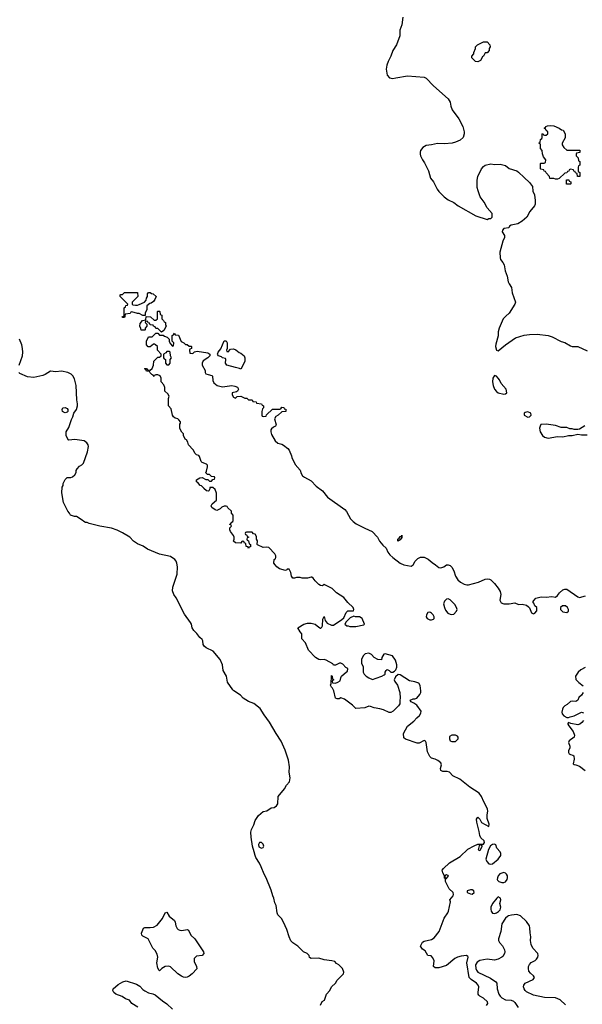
# Model space of a CAD drawing. Header units: inches. Extents: x 1861287 to 2052918, y 204622 to 437896.
# Tile 209 of 215: x 2011878 to 2017959, y 392562 to 403203. Entities that reach past the tile are written whole.
import ezdxf

# ---------------------------------------------------------------- set-up
doc = ezdxf.new("R2010")
doc.units = ezdxf.units.IN
doc.header["$MEASUREMENT"] = 0
doc.layers.add('C0319', color=7, linetype='Continuous')
doc.layers.add('C0410', color=7, linetype='Continuous')

msp = doc.modelspace()

# ---------------------------------------------------------------- linework, layer by layer
at = {"layer": 'C0319', "color": 5}
for points, elevation in [([(2013015, 400000), (2013014, 399990), (2013010, 399986), (2012990, 399986), (2012986, 399990), (2013002, 399998), (2013003, 400000)], 140), ([(2013414, 400000), (2013414, 399970), (2013433, 399953), (2013438, 399938), (2013454, 399930), (2013454, 399910), (2013462, 399890), (2013437, 399843), (2013410, 399826), (2013370, 399866), (2013350, 399866), (2013342, 399882), (2013326, 399890), (2013322, 399902), (2013287, 399907), (2013282, 399922), (2013266, 399926), (2013262, 399942), (2013250, 399946), (2013238, 399942), (2013234, 399930), (2013254, 399914), (2013254, 399890), (2013234, 399870), (2013234, 399850), (2013230, 399846), (2013190, 399846), (2013187, 399867), (2013178, 399890), (2013180, 399920), (2013207, 399953), (2013242, 399958), (2013246, 399994), (2013292, 399992), (2013330, 399954), (2013350, 399954), (2013366, 399970), (2013366, 400000)], 140), ([(2017134, 400000), (2017103, 399970), (2017061, 399870), (2017051, 399830), (2017050, 399786), (2017023, 399697), (2017021, 399670), (2017030, 399632), (2017050, 399626), (2017130, 399690), (2017237, 399763), (2017330, 399793), (2017390, 399801), (2017470, 399804), (2017590, 399790), (2017635, 399775), (2017730, 399726), (2017770, 399716), (2017830, 399678), (2017850, 399671), (2017910, 399672), (2018010, 399625)], 160), ([(2016924, 392550), (2016939, 392570), (2016933, 392590), (2016890, 392629), (2016850, 392649), (2016840, 392660), (2016834, 392670), (2016833, 392690), (2016841, 392750), (2016833, 392770), (2016816, 392790), (2016756, 392830), (2016737, 392850), (2016710, 393010), (2016724, 393070), (2016720, 393080), (2016709, 393089), (2016650, 393083), (2016610, 393072), (2016583, 393057), (2016490, 392983), (2016410, 392957), (2016370, 392955), (2016350, 392970), (2016358, 393030), (2016344, 393064), (2016325, 393085), (2016290, 393090), (2016259, 393139), (2016230, 393159), (2016210, 393190), (2016230, 393233), (2016250, 393245), (2016330, 393262), (2016359, 393281), (2016411, 393349), (2016467, 393493), (2016505, 393550), (2016512, 393570), (2016533, 393670), (2016529, 393690), (2016565, 393735), (2016568, 393750), (2016563, 393770), (2016519, 393810), (2016482, 393890), (2016480, 393920), (2016490, 393922), (2016513, 393950), (2016510, 393955), (2016490, 393962), (2016472, 393950), (2016478, 393922), (2016470, 393926), (2016469, 393950), (2016450, 393982), (2016445, 394010), (2016459, 394030), (2016523, 394090), (2016639, 394161), (2016721, 394239), (2016790, 394275), (2016830, 394291), (2016890, 394292), (2016902, 394310), (2016898, 394330), (2016862, 394362), (2016850, 394388), (2016844, 394430), (2016818, 394530), (2016816, 394564), (2016830, 394583), (2016850, 394563), (2016870, 394528), (2016950, 394482), (2016952, 394510), (2016930, 394570), (2016930, 394610), (2016937, 394650), (2016936, 394670), (2016928, 394690), (2016893, 394750), (2016869, 394809), (2016843, 394843), (2016745, 394910), (2016636, 394996), (2016559, 395030), (2016522, 395070), (2016498, 395078), (2016450, 395079), (2016429, 395089), (2016426, 395110), (2016436, 395150), (2016429, 395170), (2016398, 395198), (2016370, 395212), (2016330, 395223), (2016310, 395240), (2016286, 395290), (2016272, 395390), (2016264, 395404), (2016250, 395413), (2016195, 395385), (2016175, 395385), (2016047, 395427), (2016030, 395441), (2016027, 395490), (2016070, 395567), (2016139, 395621), (2016170, 395659), (2016198, 395682), (2016213, 395710), (2016217, 395730), (2016170, 395794), (2016138, 395818), (2016109, 395830), (2016098, 395850), (2016130, 395863), (2016150, 395863), (2016170, 395870), (2016203, 395910), (2016213, 395930), (2016215, 395950), (2016206, 396006), (2016192, 396032), (2016150, 396047), (2016090, 396058), (2015990, 396124), (2015970, 396128), (2015940, 396100), (2015925, 396070), (2015931, 396050), (2015963, 396010), (2015987, 395930), (2015991, 395870), (2015986, 395850), (2015986, 395810), (2015973, 395787), (2015913, 395730), (2015890, 395715), (2015870, 395714), (2015810, 395744), (2015770, 395756), (2015710, 395766), (2015670, 395781), (2015650, 395783), (2015610, 395767), (2015510, 395759), (2015474, 395794), (2015390, 395859), (2015350, 395875), (2015330, 395862), (2015310, 395862), (2015290, 395869), (2015274, 395950), (2015260, 395980), (2015249, 395990), (2015238, 396010), (2015246, 396030), (2015248, 396110), (2015250, 396114), (2015254, 396110), (2015258, 396078), (2015274, 396070), (2015258, 396062), (2015254, 396050), (2015258, 396038), (2015290, 396034), (2015316, 396044), (2015342, 396058), (2015348, 396090), (2015358, 396110), (2015410, 396154), (2015422, 396158), (2015426, 396190), (2015403, 396203), (2015370, 396238), (2015350, 396248), (2015333, 396247), (2015290, 396228), (2015270, 396226), (2015262, 396242), (2015190, 396282), (2015168, 396288), (2015130, 396285), (2015111, 396289), (2015074, 396310), (2014999, 396390), (2014969, 396469), (2014928, 396510), (2014927, 396567), (2014910, 396586), (2014886, 396630), (2014950, 396671), (2014990, 396681), (2015030, 396681), (2015070, 396671), (2015110, 396638), (2015130, 396626), (2015133, 396627), (2015143, 396637), (2015150, 396654), (2015156, 396724), (2015170, 396752), (2015181, 396710), (2015202, 396682), (2015250, 396659), (2015270, 396658), (2015360, 396720), (2015380, 396740), (2015405, 396795), (2015426, 396814), (2015486, 396814), (2015488, 396830), (2015482, 396850), (2015426, 396906), (2015380, 396960), (2015302, 397010), (2015257, 397057), (2015170, 397098), (2015150, 397086), (2015130, 397088), (2015110, 397098), (2015070, 397138), (2015050, 397169), (2015037, 397177), (2015030, 397179), (2014989, 397169), (2014930, 397169), (2014910, 397175), (2014870, 397175), (2014850, 397168), (2014830, 397169), (2014815, 397190), (2014808, 397230), (2014790, 397266), (2014770, 397266), (2014764, 397256), (2014750, 397249), (2014688, 397270), (2014658, 397290), (2014638, 397310), (2014626, 397330), (2014628, 397370), (2014642, 397378), (2014647, 397393), (2014648, 397410), (2014635, 397430), (2014570, 397498), (2014550, 397502), (2014510, 397498), (2014450, 397526), (2014446, 397530), (2014448, 397570), (2014438, 397590), (2014436, 397616), (2014422, 397642), (2014407, 397647), (2014390, 397666), (2014330, 397666), (2014318, 397662), (2014314, 397650), (2014318, 397638), (2014333, 397633), (2014338, 397618), (2014354, 397610), (2014338, 397602), (2014334, 397590), (2014338, 397578), (2014352, 397572), (2014358, 397538), (2014374, 397530), (2014373, 397507), (2014358, 397502), (2014352, 397488), (2014346, 397494), (2014346, 397506), (2014326, 397510), (2014322, 397542), (2014307, 397547), (2014302, 397562), (2014290, 397566), (2014278, 397562), (2014270, 397546), (2014210, 397549), (2014190, 397566), (2014198, 397590), (2014198, 397610), (2014189, 397630), (2014155, 397670), (2014149, 397691), (2014149, 397711), (2014166, 397730), (2014162, 397742), (2014150, 397746), (2014148, 397752), (2014162, 397758), (2014170, 397774), (2014182, 397778), (2014186, 397790), (2014186, 397850), (2014166, 397870), (2014166, 397890), (2014127, 397927), (2014122, 397942), (2014110, 397946), (2014090, 397946), (2014064, 397936), (2014044, 397916), (2014010, 397899), (2013990, 397906), (2013955, 397930), (2013949, 397950), (2013958, 397970), (2014006, 398010), (2014007, 398087), (2013990, 398126), (2013967, 398147), (2013934, 398146), (2013934, 398134), (2013922, 398110), (2013914, 398106), (2013898, 398110), (2013870, 398135), (2013865, 398145), (2013844, 398164), (2013829, 398170), (2013802, 398202), (2013789, 398210), (2013789, 398231), (2013826, 398250), (2013850, 398256), (2013890, 398234), (2013913, 398233), (2013930, 398214), (2013950, 398214), (2013967, 398233), (2013982, 398238), (2013986, 398250), (2013982, 398262), (2013950, 398266), (2013930, 398286), (2013907, 398287), (2013890, 398306), (2013898, 398322), (2013909, 398370), (2013908, 398390), (2013899, 398399), (2013850, 398419), (2013839, 398430), (2013823, 398483), (2013814, 398494), (2013790, 398502), (2013774, 398514), (2013754, 398554), (2013704, 398610), (2013697, 398637), (2013682, 398662), (2013668, 398670), (2013648, 398710), (2013647, 398727), (2013630, 398746), (2013610, 398786), (2013609, 398831), (2013616, 398844), (2013616, 398856), (2013600, 398880), (2013589, 398889), (2013558, 398898), (2013542, 398910), (2013529, 398930), (2013516, 398996), (2013488, 399030), (2013488, 399108), (2013495, 399135), (2013480, 399160), (2013448, 399190), (2013447, 399227), (2013436, 399256), (2013406, 399290), (2013406, 399330), (2013395, 399355), (2013370, 399366), (2013350, 399366), (2013338, 399362), (2013330, 399346), (2013322, 399362), (2013307, 399367), (2013287, 399387), (2013282, 399402), (2013250, 399406), (2013242, 399422), (2013228, 399430), (2013230, 399434), (2013250, 399434), (2013258, 399418), (2013290, 399414), (2013310, 399434), (2013326, 399470), (2013327, 399513), (2013370, 399554), (2013390, 399554), (2013406, 399570), (2013406, 399590), (2013366, 399630), (2013366, 399670), (2013346, 399690), (2013336, 399696), (2013324, 399696), (2013290, 399666), (2013267, 399667), (2013248, 399690), (2013248, 399730), (2013266, 399770), (2013270, 399774), (2013310, 399774), (2013350, 399814), (2013370, 399814), (2013390, 399794), (2013430, 399794), (2013444, 399784), (2013473, 399773), (2013494, 399750), (2013494, 399730), (2013504, 399704), (2013530, 399674), (2013542, 399678), (2013546, 399710), (2013526, 399730), (2013526, 399790), (2013542, 399798), (2013550, 399814), (2013558, 399798), (2013593, 399793), (2013625, 399725), (2013654, 399710), (2013670, 399694), (2013690, 399694), (2013710, 399674), (2013730, 399674), (2013734, 399670), (2013734, 399650), (2013718, 399642), (2013714, 399630), (2013718, 399598), (2013750, 399594), (2013767, 399613), (2013798, 399622), (2013910, 399601), (2013932, 399590), (2013932, 399570), (2013912, 399550), (2013863, 399517), (2013851, 399490), (2013851, 399470), (2013882, 399410), (2013882, 399390), (2013890, 399374), (2013914, 399370), (2013956, 399356), (2013962, 399350), (2013965, 399305), (2013977, 399277), (2014011, 399251), (2014070, 399236), (2014170, 399248), (2014202, 399242), (2014232, 399230), (2014242, 399210), (2014234, 399190), (2014220, 399180), (2014174, 399170), (2014174, 399150), (2014190, 399122), (2014210, 399114), (2014228, 399132), (2014270, 399134), (2014313, 399113), (2014332, 399112), (2014350, 399094), (2014390, 399094), (2014398, 399078), (2014433, 399073), (2014438, 399058), (2014493, 399053), (2014498, 399038), (2014514, 399030), (2014514, 399010), (2014504, 398996), (2014494, 398970), (2014494, 398930), (2014498, 398918), (2014510, 398914), (2014542, 398918), (2014547, 398933), (2014610, 398994), (2014690, 398994), (2014702, 398998), (2014710, 399014), (2014732, 399012), (2014738, 398998), (2014753, 398993), (2014754, 398970), (2014710, 398966), (2014672, 398930), (2014645, 398915), (2014631, 398890), (2014650, 398826), (2014642, 398810), (2014621, 398799), (2014600, 398780), (2014592, 398770), (2014591, 398750), (2014600, 398720), (2014638, 398650), (2014667, 398627), (2014710, 398616), (2014730, 398606), (2014776, 398570), (2014791, 398550), (2014815, 398490), (2014818, 398470), (2014857, 398397), (2014910, 398334), (2014920, 398300), (2014935, 398275), (2014958, 398258), (2015030, 398219), (2015082, 398162), (2015150, 398113), (2015204, 398044), (2015391, 397910), (2015410, 397887), (2015452, 397810), (2015481, 397781), (2015516, 397756), (2015607, 397707), (2015686, 397670), (2015747, 397610), (2015768, 397568), (2015803, 397523), (2015838, 397490), (2015857, 397450), (2015879, 397419), (2015910, 397390), (2015990, 397330), (2016030, 397310), (2016110, 397298), (2016130, 397311), (2016152, 397350), (2016181, 397379), (2016210, 397393), (2016250, 397393), (2016292, 397372), (2016335, 397335), (2016373, 397313), (2016410, 397284), (2016430, 397278), (2016439, 397281), (2016462, 397290), (2016490, 397311), (2016510, 397311), (2016530, 397305), (2016550, 397285), (2016570, 397245), (2016589, 397189), (2016613, 397150), (2016643, 397123), (2016681, 397101), (2016710, 397096), (2016730, 397097), (2016837, 397123), (2016910, 397155), (2016930, 397160), (2016956, 397156), (2016970, 397150), (2017011, 397110), (2017050, 397058), (2017070, 397023), (2017079, 396990), (2017068, 396930), (2017082, 396902), (2017110, 396891), (2017169, 396891), (2017230, 396902), (2017270, 396882), (2017310, 396885), (2017356, 396876), (2017379, 396859), (2017387, 396847), (2017410, 396792), (2017430, 396782), (2017446, 396790), (2017467, 396813), (2017468, 396850), (2017446, 396870), (2017436, 396896), (2017426, 396910), (2017438, 396930), (2017458, 396950), (2017516, 396964), (2017570, 396963), (2017630, 396968), (2017670, 396961), (2017690, 396979), (2017714, 397010), (2017750, 397041), (2017770, 397050), (2017790, 397050), (2017910, 396964), (2017930, 396959), (2017995, 396975)], 140), ([(2011874, 399470), (2011908, 399570), (2011913, 399610), (2011910, 399650), (2011900, 399690), (2011875, 399750)], 160), ([(2015130, 392554), (2015149, 392591), (2015174, 392606), (2015195, 392670), (2015229, 392711), (2015250, 392752), (2015290, 392792), (2015310, 392822), (2015378, 392890), (2015382, 392910), (2015368, 392948), (2015328, 392988), (2015303, 393003), (2015283, 393023), (2015253, 393033), (2015170, 393042), (2015110, 393062), (2015030, 393058), (2015009, 393069), (2015006, 393090), (2014986, 393110), (2014946, 393130), (2014886, 393190), (2014830, 393228), (2014810, 393248), (2014789, 393290), (2014764, 393370), (2014729, 393450), (2014709, 393490), (2014669, 393530), (2014661, 393550), (2014649, 393629), (2014637, 393657), (2014624, 393710), (2014613, 393733), (2014596, 393796), (2014541, 393930), (2014519, 393970), (2014489, 394049), (2014470, 394088), (2014430, 394148), (2014422, 394170), (2014414, 394210), (2014393, 394270), (2014379, 394370), (2014378, 394422), (2014385, 394450), (2014410, 394502), (2014424, 394550), (2014459, 394601), (2014510, 394644), (2014550, 394654), (2014596, 394684), (2014630, 394690), (2014654, 394706), (2014667, 394730), (2014673, 394807), (2014739, 394890), (2014762, 394930), (2014795, 394965), (2014803, 395010), (2014789, 395070), (2014793, 395127), (2014782, 395202), (2014749, 395310), (2014706, 395406), (2014650, 395490), (2014577, 395610), (2014519, 395690), (2014479, 395759), (2014410, 395813), (2014350, 395833), (2014294, 395870), (2014263, 395903), (2014194, 395950), (2014182, 395962), (2014125, 396045), (2014113, 396110), (2014079, 396170), (2014072, 396232), (2014045, 396290), (2013970, 396377), (2013894, 396414), (2013871, 396431), (2013860, 396450), (2013857, 396490), (2013850, 396503), (2013825, 396525), (2013794, 396570), (2013760, 396600), (2013744, 396630), (2013734, 396670), (2013724, 396690), (2013658, 396778), (2013570, 396954), (2013545, 396990), (2013530, 397030), (2013535, 397070), (2013579, 397210), (2013583, 397290), (2013577, 397330), (2013569, 397350), (2013554, 397370), (2013510, 397400), (2013390, 397425), (2013259, 397479), (2013212, 397512), (2013150, 397537), (2013110, 397569), (2013070, 397612), (2012990, 397658), (2012930, 397686), (2012870, 397706), (2012746, 397730), (2012630, 397758), (2012608, 397768), (2012590, 397769), (2012570, 397778), (2012554, 397794), (2012493, 397833), (2012470, 397835), (2012429, 397849), (2012418, 397870), (2012398, 397890), (2012350, 397986), (2012335, 398090), (2012338, 398150), (2012348, 398170), (2012348, 398190), (2012368, 398232), (2012390, 398254), (2012430, 398254), (2012450, 398262), (2012475, 398285), (2012488, 398310), (2012488, 398330), (2012498, 398350), (2012523, 398377), (2012550, 398392), (2012568, 398410), (2012610, 398534), (2012621, 398590), (2012617, 398610), (2012604, 398630), (2012575, 398650), (2012475, 398665), (2012410, 398658), (2012402, 398662), (2012379, 398710), (2012381, 398750), (2012410, 398795), (2012437, 398883), (2012453, 398910), (2012465, 398950), (2012491, 398990), (2012503, 399030), (2012504, 399050), (2012496, 399096), (2012490, 399250), (2012470, 399323), (2012454, 399354), (2012433, 399373), (2012399, 399390), (2012330, 399403), (2012270, 399399), (2012210, 399405), (2012152, 399368), (2012130, 399359), (2012030, 399337), (2011963, 399343), (2011880, 399380), (2011869, 399390)], 160), ([(2017986, 398814), (2017930, 398778), (2017910, 398775), (2017870, 398775), (2017850, 398782), (2017823, 398783), (2017790, 398795), (2017730, 398794), (2017670, 398817), (2017570, 398833), (2017512, 398828), (2017502, 398810), (2017498, 398790), (2017503, 398750), (2017530, 398711), (2017551, 398691), (2017590, 398679), (2017690, 398698), (2017750, 398696), (2017809, 398711), (2017849, 398711), (2017910, 398723), (2017950, 398716), (2018010, 398715)], 160), ([(2017990, 396203), (2017942, 396178), (2017914, 396150), (2017887, 396110), (2017890, 396074), (2017920, 396040), (2017970, 396002)], 140), ([(2017967, 395930), (2017950, 395904), (2017923, 395877), (2017910, 395849), (2017890, 395834), (2017850, 395838), (2017830, 395833), (2017797, 395803), (2017770, 395789), (2017751, 395770), (2017744, 395750), (2017738, 395718), (2017741, 395701), (2017760, 395680), (2017790, 395662), (2017810, 395662), (2017826, 395670), (2017870, 395679), (2017950, 395719), (2017971, 395711)], 140), ([(2017971, 395629), (2017954, 395606), (2017931, 395589), (2017910, 395584), (2017836, 395596), (2017810, 395606), (2017804, 395596), (2017802, 395590), (2017812, 395570), (2017861, 395510), (2017876, 395470), (2017871, 395449), (2017818, 395410), (2017811, 395390), (2017825, 395350), (2017825, 395330), (2017810, 395306), (2017810, 395282), (2017816, 395270), (2017830, 395261), (2017855, 395255), (2017866, 395246), (2017871, 395211), (2017861, 395161), (2017870, 395152), (2017890, 395151), (2017930, 395134), (2017989, 395089)], 140), ([(2017778, 392558), (2017718, 392610), (2017670, 392631), (2017550, 392634), (2017430, 392659), (2017357, 392697), (2017342, 392710), (2017330, 392730), (2017325, 392750), (2017328, 392770), (2017340, 392790), (2017429, 392830), (2017441, 392850), (2017430, 392870), (2017398, 392898), (2017381, 392921), (2017376, 392950), (2017378, 392970), (2017387, 392993), (2017405, 393015), (2017450, 393036), (2017464, 393050), (2017477, 393070), (2017483, 393090), (2017479, 393110), (2017425, 393170), (2017406, 393210), (2017400, 393250), (2017404, 393290), (2017394, 393334), (2017393, 393390), (2017387, 393410), (2017357, 393457), (2017290, 393517), (2017250, 393531), (2017194, 393526), (2017162, 393518), (2017149, 393511), (2017130, 393492), (2017090, 393430), (2017079, 393350), (2017054, 393270), (2017054, 393250), (2017064, 393230), (2017095, 393195), (2017119, 393150), (2017122, 393130), (2017118, 393110), (2017100, 393080), (2017090, 393070), (2017050, 393050), (2017010, 393038), (2016930, 393049), (2016850, 393035), (2016822, 393018), (2016805, 392990), (2016808, 392950), (2016815, 392930), (2016830, 392910), (2016966, 392846), (2017026, 392806), (2017034, 392790), (2017038, 392730), (2017058, 392670), (2017070, 392650), (2017091, 392631), (2017129, 392609), (2017190, 392606), (2017216, 392596), (2017230, 392582), (2017267, 392527)], 140), ([(2013155, 392530), (2013092, 392572), (2013066, 392606), (2013022, 392622), (2012987, 392647), (2012918, 392670), (2012895, 392690), (2012884, 392710), (2012889, 392730), (2012943, 392777), (2012994, 392806), (2013030, 392816), (2013140, 392780), (2013177, 392757), (2013210, 392721), (2013230, 392707), (2013270, 392687), (2013316, 392676), (2013344, 392664), (2013420, 392600), (2013468, 392568), (2013531, 392511)], 160)]:
    msp.add_lwpolyline(points, dxfattribs=dict(at, elevation=elevation))
for points, elevation in [([(2014130, 399614), (2014158, 399642), (2014190, 399645), (2014214, 399634), (2014250, 399606), (2014270, 399598), (2014305, 399570), (2014311, 399550), (2014311, 399509), (2014270, 399426), (2014255, 399435), (2014210, 399443), (2014118, 399470), (2014102, 399490), (2014106, 399530), (2014102, 399542), (2014070, 399548), (2014059, 399559), (2014028, 399570), (2014020, 399580), (2014015, 399590), (2014024, 399610), (2014053, 399647), (2014090, 399734), (2014110, 399734), (2014122, 399710), (2014122, 399650), (2014114, 399630), (2014118, 399618)], 140), ([(2013498, 399618), (2013470, 399618), (2013457, 399603), (2013434, 399590), (2013434, 399550), (2013438, 399538), (2013454, 399530), (2013454, 399490), (2013470, 399474), (2013490, 399474), (2013506, 399490), (2013506, 399530), (2013518, 399550), (2013508, 399570), (2013506, 399610)], 140), ([(2017010, 399358), (2016991, 399329), (2016987, 399290), (2016995, 399250), (2017011, 399210), (2017030, 399183), (2017049, 399169), (2017110, 399155), (2017130, 399158), (2017142, 399170), (2017135, 399210), (2017083, 399270), (2017064, 399310), (2017050, 399329), (2017030, 399349)], 160), ([(2012370, 398955), (2012350, 398962), (2012342, 398970), (2012338, 398990), (2012346, 399010), (2012370, 399012), (2012390, 399002), (2012398, 398990), (2012398, 398970), (2012390, 398962)], 160), ([(2017370, 398964), (2017341, 398959), (2017332, 398950), (2017331, 398930), (2017370, 398907), (2017389, 398911), (2017408, 398930), (2017402, 398950)], 160), ([(2015970, 397569), (2015966, 397570), (2015965, 397590), (2015979, 397601), (2015990, 397618), (2016002, 397618), (2016010, 397632), (2016010, 397608), (2015990, 397582)], 140), ([(2016510, 396943), (2016490, 396939), (2016470, 396919), (2016459, 396890), (2016468, 396850), (2016482, 396822), (2016507, 396790), (2016530, 396777), (2016550, 396774), (2016570, 396779), (2016601, 396810), (2016606, 396830), (2016600, 396850), (2016581, 396881), (2016530, 396933)], 140), ([(2017778, 396870), (2017746, 396870), (2017725, 396850), (2017725, 396830), (2017750, 396805), (2017790, 396796), (2017809, 396811), (2017809, 396830), (2017799, 396850)], 140), ([(2015490, 396758), (2015450, 396738), (2015405, 396695), (2015394, 396670), (2015413, 396653), (2015427, 396653), (2015445, 396645), (2015510, 396645), (2015596, 396664), (2015606, 396670), (2015578, 396730), (2015570, 396738), (2015550, 396748), (2015508, 396748)], 140), ([(2016310, 396800), (2016290, 396795), (2016275, 396770), (2016271, 396750), (2016284, 396730), (2016310, 396718), (2016330, 396716), (2016350, 396723), (2016357, 396730), (2016358, 396750), (2016347, 396770), (2016330, 396789), (2016317, 396797)], 140), ([(2015650, 396358), (2015611, 396349), (2015591, 396329), (2015572, 396290), (2015572, 396250), (2015592, 396210), (2015592, 396150), (2015602, 396130), (2015622, 396110), (2015650, 396091), (2015690, 396072), (2015730, 396085), (2015793, 396107), (2015819, 396121), (2015828, 396130), (2015829, 396151), (2015838, 396170), (2015850, 396182), (2015872, 396170), (2015890, 396152), (2015910, 396152), (2015930, 396162), (2015944, 396176), (2015954, 396206), (2015954, 396230), (2015940, 396280), (2015908, 396328), (2015830, 396348), (2015813, 396347), (2015792, 396310), (2015790, 396286), (2015750, 396289), (2015710, 396309), (2015682, 396342)], 140), ([(2016550, 395472), (2016524, 395456), (2016523, 395430), (2016531, 395410), (2016550, 395401), (2016590, 395403), (2016619, 395430), (2016619, 395450), (2016610, 395459), (2016590, 395469)], 140), ([(2014490, 394311), (2014470, 394309), (2014458, 394290), (2014464, 394264), (2014490, 394250), (2014510, 394258), (2014516, 394270), (2014510, 394294)], 160), ([(2016870, 394286), (2016850, 394286), (2016844, 394276), (2016832, 394230), (2016850, 394223), (2016859, 394230), (2016875, 394270), (2016876, 394276)], 140), ([(2017010, 394293), (2016990, 394289), (2016966, 394274), (2016945, 394235), (2016918, 394130), (2016926, 394106), (2016950, 394080), (2016970, 394075), (2016990, 394080), (2017051, 394129), (2017080, 394170), (2017080, 394190), (2017070, 394209), (2017035, 394250), (2017025, 394285)], 140), ([(2017110, 393985), (2017068, 393972), (2017048, 393950), (2017041, 393930), (2017040, 393910), (2017043, 393903), (2017056, 393890), (2017090, 393877), (2017110, 393878), (2017130, 393886), (2017147, 393910), (2017152, 393930), (2017150, 393950), (2017141, 393970), (2017130, 393980)], 140), ([(2016750, 393800), (2016716, 393790), (2016716, 393770), (2016750, 393756), (2016770, 393754), (2016790, 393770), (2016787, 393790), (2016770, 393798)], 140), ([(2017050, 393722), (2017034, 393710), (2016989, 393650), (2016972, 393610), (2016969, 393590), (2016974, 393570), (2016990, 393548), (2017010, 393542), (2017030, 393549), (2017055, 393565), (2017070, 393583), (2017078, 393610), (2017067, 393650), (2017079, 393690), (2017075, 393710)], 140), ([(2013630, 393360), (2013690, 393370), (2013702, 393362), (2013729, 393309), (2013771, 393270), (2013866, 393130), (2013867, 393110), (2013850, 393090), (2013790, 393081), (2013764, 393056), (2013765, 393025), (2013790, 392970), (2013794, 392946), (2013742, 392890), (2013710, 392865), (2013690, 392854), (2013670, 392853), (2013650, 392854), (2013626, 392866), (2013588, 392890), (2013510, 392968), (2013490, 392975), (2013450, 392969), (2013416, 392950), (2013390, 392925), (2013387, 392927), (2013372, 392952), (2013359, 393010), (2013370, 393070), (2013365, 393105), (2013343, 393143), (2013318, 393170), (2013268, 393268), (2013210, 393298), (2013198, 393310), (2013195, 393330), (2013216, 393384), (2013230, 393392), (2013290, 393391), (2013324, 393396), (2013363, 393417), (2013423, 393490), (2013450, 393551), (2013470, 393559), (2013495, 393515), (2013550, 393466), (2013558, 393450), (2013565, 393410), (2013580, 393380), (2013590, 393370), (2013610, 393362)], 160)]:
    msp.add_lwpolyline(points, close=True, dxfattribs=dict(at, elevation=elevation))
at = {"layer": 'C0410', "color": 5}
for points, elevation in [([(2016020, 403230), (2016010, 403148), (2015986, 403090), (2015988, 403030), (2015950, 402933), (2015911, 402870), (2015890, 402809), (2015861, 402750), (2015847, 402710), (2015839, 402670), (2015850, 402602), (2015875, 402575), (2015910, 402567), (2015944, 402576), (2016070, 402595), (2016250, 402581), (2016270, 402571), (2016350, 402487), (2016508, 402348), (2016531, 402310), (2016537, 402270), (2016554, 402230), (2016625, 402130), (2016667, 402050), (2016683, 401990), (2016681, 401970), (2016671, 401929), (2016640, 401900), (2016590, 401879), (2016551, 401869), (2016470, 401861), (2016394, 401866), (2016330, 401849), (2016270, 401845), (2016237, 401823), (2016211, 401790), (2016205, 401770), (2016205, 401750), (2016211, 401730), (2016231, 401690), (2016255, 401655), (2016295, 401570), (2016318, 401490), (2016351, 401450), (2016391, 401370), (2016410, 401345), (2016465, 401290), (2016510, 401256), (2016570, 401226), (2016618, 401190), (2016810, 401085), (2016930, 401042), (2016950, 401054), (2016970, 401054), (2016986, 401070), (2016986, 401110), (2016930, 401168), (2016899, 401230), (2016854, 401290), (2016832, 401352), (2016824, 401390), (2016821, 401430), (2016821, 401470), (2016830, 401510), (2016870, 401591), (2016890, 401616), (2016910, 401631), (2016970, 401647), (2017010, 401638), (2017070, 401641), (2017128, 401628), (2017170, 401594), (2017250, 401571), (2017270, 401556), (2017330, 401496), (2017390, 401445), (2017420, 401400), (2017423, 401350), (2017441, 401310), (2017451, 401250), (2017451, 401210), (2017441, 401190), (2017391, 401130), (2017358, 401070), (2017310, 401024), (2017263, 400997), (2017190, 400984), (2017171, 400970), (2017165, 400955), (2017110, 400946), (2017096, 400930), (2017093, 400910), (2017118, 400870), (2017118, 400850), (2017101, 400810), (2017067, 400690), (2017071, 400630), (2017076, 400610), (2017100, 400580), (2017114, 400554), (2017127, 400490), (2017147, 400430), (2017159, 400370), (2017167, 400350), (2017194, 400310), (2017201, 400250), (2017238, 400150), (2017231, 400130), (2017168, 400032), (2017134, 400000)], 160), ([(2013003, 400000), (2013006, 400010), (2013006, 400090), (2013022, 400098), (2013027, 400113), (2013042, 400118), (2013046, 400130), (2012966, 400210), (2012966, 400230), (2012970, 400234), (2012990, 400234), (2013010, 400254), (2013150, 400254), (2013154, 400210), (2013094, 400150), (2013094, 400130), (2013102, 400122), (2013130, 400118), (2013150, 400118), (2013170, 400125), (2013226, 400150), (2013247, 400173), (2013248, 400192), (2013258, 400210), (2013260, 400240), (2013270, 400254), (2013290, 400254), (2013304, 400244), (2013320, 400240), (2013352, 400212), (2013340, 400180), (2013324, 400156), (2013300, 400140), (2013284, 400136), (2013254, 400110), (2013252, 400070), (2013234, 400030), (2013234, 400006), (2013210, 400006), (2013170, 400028), (2013150, 400028), (2013090, 400046), (2013078, 400042), (2013072, 400028), (2013018, 400022), (2013015, 400000)], 140), ([(2013366, 400000), (2013366, 400050), (2013370, 400054), (2013390, 400054), (2013394, 400050), (2013398, 400018), (2013414, 400010), (2013414, 400000)], 140)]:
    msp.add_lwpolyline(points, dxfattribs=dict(at, elevation=elevation))
at = {"layer": 'C0410', "color": 5, "elevation": 160}
for points in [[(2016830, 402748), (2016806, 402750), (2016766, 402790), (2016766, 402810), (2016787, 402833), (2016788, 402850), (2016806, 402890), (2016806, 402910), (2016826, 402930), (2016890, 402965), (2016930, 402965), (2016958, 402930), (2016962, 402910), (2016954, 402890), (2016954, 402870), (2016930, 402846), (2016910, 402846), (2016892, 402810), (2016880, 402800), (2016857, 402763)], [(2017790, 401794), (2017934, 401794), (2017934, 401766), (2017898, 401762), (2017894, 401750), (2017894, 401730), (2017914, 401710), (2017918, 401678), (2017934, 401670), (2017934, 401630), (2017918, 401622), (2017914, 401610), (2017914, 401570), (2017918, 401558), (2017934, 401550), (2017933, 401507), (2017907, 401507), (2017902, 401542), (2017887, 401547), (2017882, 401562), (2017867, 401567), (2017862, 401582), (2017830, 401586), (2017818, 401582), (2017813, 401567), (2017798, 401562), (2017793, 401547), (2017770, 401546), (2017710, 401486), (2017690, 401478), (2017670, 401478), (2017650, 401486), (2017607, 401487), (2017606, 401510), (2017567, 401547), (2017562, 401562), (2017547, 401567), (2017542, 401582), (2017510, 401586), (2017506, 401590), (2017506, 401650), (2017510, 401654), (2017547, 401653), (2017562, 401658), (2017566, 401690), (2017540, 401720), (2017527, 401753), (2017526, 401790), (2017506, 401810), (2017506, 401850), (2017502, 401862), (2017489, 401870), (2017502, 401878), (2017506, 401910), (2017522, 401918), (2017526, 401930), (2017526, 401970), (2017533, 401973), (2017538, 401958), (2017550, 401954), (2017570, 401954), (2017586, 401970), (2017586, 401990), (2017567, 402007), (2017562, 402022), (2017546, 402030), (2017562, 402038), (2017566, 402050), (2017583, 402057), (2017610, 402061), (2017650, 402055), (2017710, 402031), (2017733, 402013), (2017752, 402010), (2017774, 401970), (2017774, 401950), (2017772, 401928), (2017742, 401870), (2017742, 401850), (2017760, 401820)], [(2017830, 401426), (2017787, 401427), (2017787, 401473), (2017812, 401472), (2017818, 401458), (2017834, 401450), (2017834, 401430)]]:
    msp.add_lwpolyline(points, close=True, dxfattribs=at)

doc.saveas('drawing.dxf')
